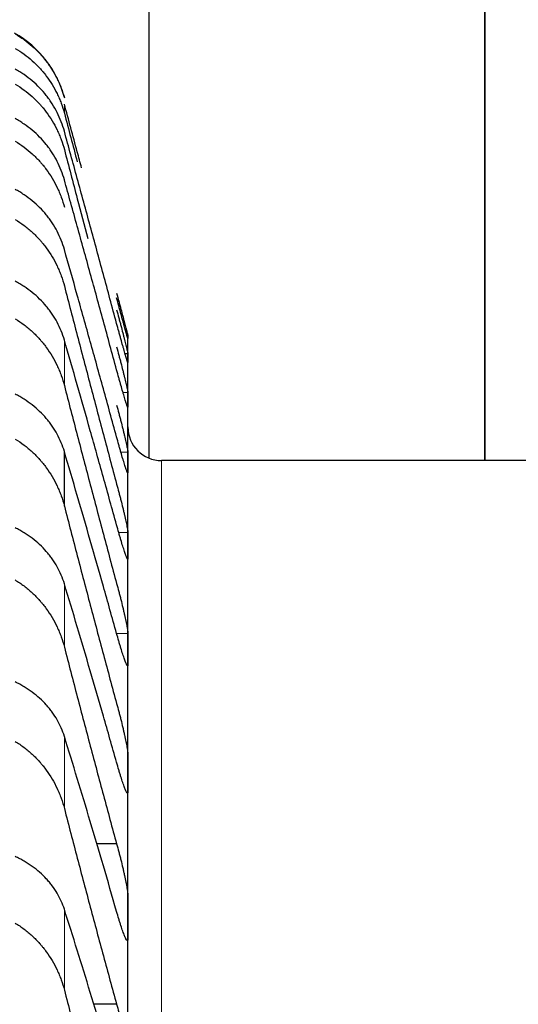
# Model space of a CAD drawing. Header units: inches. Extents: x 0 to 20790, y -12 to 14700.
# Tile 89 of 256: x 7807 to 7831, y 5788 to 5835. Entities that reach past the tile are written whole.
import ezdxf

# ---------------------------------------------------------------- set-up
doc = ezdxf.new("R2010")
doc.units = ezdxf.units.IN
doc.layers.add('1', color=7, linetype='Continuous', true_color=0xffffff)

msp = doc.modelspace()

# ---------------------------------------------------------------- linework, layer by layer
at = {"layer": '1', "color": 2, "linetype": 'Continuous', "lineweight": 25}
for p, q in [((7812.956, 5894.141), (7812.956, 5814.262)), ((7828.956, 5814.145), (7828.956, 5894.141)), ((7828.956, 5894.141), (7828.956, 5814.145)), ((7811.956, 5820.019), (7811.956, 5820.143)), ((7811.956, 5819.024), (7811.956, 5820.019)), ((7811.953, 5819.23), (7811.819, 5819.23)), ((7811.956, 5817.037), (7811.956, 5819.024)), ((7811.956, 5814.061), (7811.956, 5817.037)), ((7808.929, 5811.976), (7808.929, 5814.57)), ((7811.956, 5810.1), (7811.956, 5814.061)), ((7838.507, 5814.143), (7813.556, 5814.143)), ((7811.956, 5805.16), (7811.956, 5810.1)), ((7811.956, 5799.25), (7811.956, 5805.16)), ((7811.956, 5792.379), (7811.956, 5799.25)), ((7811.418, 5795.88), (7810.458, 5795.88)), ((7811.956, 5784.558), (7811.956, 5792.379)), ((7811.418, 5788.241), (7810.311, 5788.241))]:
    msp.add_line(p, q, dxfattribs=at)
at = {"layer": '1', "color": 110, "linetype": 'Continuous', "lineweight": 13}
for p, q in [((7808.929, 5830.689), (7808.929, 5831.125)), ((7808.929, 5817.713), (7808.929, 5819.882)), ((7811.953, 5817.381), (7811.721, 5817.381)), ((7811.953, 5814.541), (7811.621, 5814.541)), ((7813.556, 4806.802), (7813.556, 5814.143)), ((7811.953, 5810.715), (7811.519, 5810.715)), ((7811.953, 5809.484), (7811.929, 5809.484)), ((7808.929, 5805.257), (7808.929, 5808.274)), ((7811.953, 5805.91), (7811.42, 5805.91)), ((7811.953, 5804.41), (7811.913, 5804.41)), ((7808.929, 5797.567), (7808.929, 5801.001)), ((7808.929, 5788.919), (7808.929, 5792.765))]:
    msp.add_line(p, q, dxfattribs=at)
at = {"layer": '1', "color": 2, "linetype": 'Continuous', "lineweight": 25}
for centre, radius, start, end in [((7804.1, 5830.143), 5, 15, 60.5566), ((7813.556, 5815.743), 1.6, 180, 270)]:
    msp.add_arc(centre, radius, start, end, dxfattribs=at)
for points, knots in [([(7806.587, 5834.464), (7806.733, 5834.381), (7806.873, 5834.29), (7807.142, 5834.098), (7807.4, 5833.893), (7807.636, 5833.664), (7807.777, 5833.513), (7807.804, 5833.483), (7807.859, 5833.421), (7807.886, 5833.39), (7807.967, 5833.295), (7808.018, 5833.231), (7808.168, 5833.035), (7808.261, 5832.901), (7808.432, 5832.624), (7808.511, 5832.481), (7808.619, 5832.262), (7808.654, 5832.188), (7808.703, 5832.075), (7808.718, 5832.037), (7808.749, 5831.961), (7808.764, 5831.922), (7808.837, 5831.729), (7808.887, 5831.573), (7808.929, 5831.413)], [0, 0, 0, 0, 0.125, 0.125, 0.25, 0.375, 0.375, 0.40625, 0.40625, 0.4375, 0.4375, 0.5, 0.5, 0.625, 0.625, 0.75, 0.75, 0.8125, 0.8125, 0.84375, 0.84375, 0.875, 0.875, 1, 1, 1, 1]), ([(7806.587, 5833.776), (7806.733, 5833.691), (7806.873, 5833.599), (7807.142, 5833.404), (7807.4, 5833.197), (7807.636, 5832.965), (7807.777, 5832.812), (7807.804, 5832.782), (7807.859, 5832.719), (7807.886, 5832.687), (7807.967, 5832.591), (7808.018, 5832.526), (7808.168, 5832.328), (7808.261, 5832.192), (7808.432, 5831.912), (7808.511, 5831.768), (7808.619, 5831.546), (7808.654, 5831.471), (7808.703, 5831.357), (7808.718, 5831.319), (7808.749, 5831.242), (7808.764, 5831.203), (7808.837, 5831.008), (7808.887, 5830.85), (7808.929, 5830.689)], [0, 0, 0, 0, 0.125, 0.125, 0.25, 0.375, 0.375, 0.40625, 0.40625, 0.4375, 0.4375, 0.5, 0.5, 0.625, 0.625, 0.75, 0.75, 0.8125, 0.8125, 0.84375, 0.84375, 0.875, 0.875, 1, 1, 1, 1]), ([(7808.929, 5829.825), (7808.887, 5829.981), (7808.837, 5830.133), (7808.722, 5830.43), (7808.593, 5830.721), (7808.436, 5830.998), (7808.306, 5831.202), (7808.261, 5831.268), (7808.191, 5831.368), (7808.167, 5831.4), (7808.119, 5831.465), (7808.094, 5831.497), (7807.969, 5831.656), (7807.758, 5831.899), (7807.523, 5832.121), (7807.276, 5832.332), (7807.146, 5832.432), (7806.976, 5832.55), (7806.942, 5832.573), (7806.873, 5832.619), (7806.768, 5832.686), (7806.66, 5832.75), (7806.587, 5832.79)], [0, 0, 0, 0, 0.125, 0.125, 0.25, 0.375, 0.375, 0.4375, 0.4375, 0.46875, 0.46875, 0.5, 0.5, 0.625, 0.75, 0.75, 0.875, 0.875, 0.90625, 0.90625, 0.9375, 1, 1, 1, 1]), ([(7806.587, 5832.071), (7806.733, 5831.985), (7806.873, 5831.892), (7807.142, 5831.695), (7807.4, 5831.485), (7807.636, 5831.251), (7807.777, 5831.097), (7807.804, 5831.066), (7807.859, 5831.002), (7807.886, 5830.97), (7807.967, 5830.873), (7808.018, 5830.808), (7808.168, 5830.608), (7808.261, 5830.47), (7808.432, 5830.187), (7808.511, 5830.042), (7808.619, 5829.818), (7808.654, 5829.742), (7808.703, 5829.627), (7808.718, 5829.589), (7808.749, 5829.511), (7808.764, 5829.472), (7808.837, 5829.275), (7808.887, 5829.115), (7808.929, 5828.953)], [0, 0, 0, 0, 0.125, 0.125, 0.25, 0.375, 0.375, 0.40625, 0.40625, 0.4375, 0.4375, 0.5, 0.5, 0.625, 0.625, 0.75, 0.75, 0.8125, 0.8125, 0.84375, 0.84375, 0.875, 0.875, 1, 1, 1, 1]), ([(7809.749, 5828.092), (7809.681, 5828.346), (7809.406, 5829.362), (7809.133, 5830.372), (7808.929, 5831.125)], [0, 0, 0, 0, 0.249355, 1, 1, 1, 1]), ([(7808.929, 5827.515), (7808.887, 5827.668), (7808.837, 5827.818), (7808.722, 5828.11), (7808.593, 5828.396), (7808.436, 5828.669), (7808.306, 5828.869), (7808.261, 5828.935), (7808.191, 5829.033), (7808.167, 5829.065), (7808.119, 5829.129), (7808.094, 5829.16), (7807.969, 5829.316), (7807.758, 5829.555), (7807.523, 5829.773), (7807.276, 5829.98), (7807.146, 5830.078), (7806.976, 5830.194), (7806.942, 5830.217), (7806.873, 5830.262), (7806.768, 5830.328), (7806.66, 5830.39), (7806.587, 5830.43)], [0, 0, 0, 0, 0.125, 0.125, 0.25, 0.375, 0.375, 0.4375, 0.4375, 0.46875, 0.46875, 0.5, 0.5, 0.625, 0.75, 0.75, 0.875, 0.875, 0.90625, 0.90625, 0.9375, 1, 1, 1, 1]), ([(7806.587, 5829.352), (7806.733, 5829.265), (7806.873, 5829.172), (7807.142, 5828.973), (7807.4, 5828.761), (7807.636, 5828.525), (7807.777, 5828.369), (7807.804, 5828.338), (7807.859, 5828.274), (7807.886, 5828.242), (7807.967, 5828.144), (7808.018, 5828.078), (7808.168, 5827.876), (7808.261, 5827.737), (7808.432, 5827.452), (7808.511, 5827.306), (7808.619, 5827.08), (7808.654, 5827.003), (7808.703, 5826.887), (7808.718, 5826.849), (7808.749, 5826.77), (7808.764, 5826.731), (7808.837, 5826.533), (7808.887, 5826.372), (7808.929, 5826.209)], [0, 0, 0, 0, 0.125, 0.125, 0.25, 0.375, 0.375, 0.40625, 0.40625, 0.4375, 0.4375, 0.5, 0.5, 0.625, 0.625, 0.75, 0.75, 0.8125, 0.8125, 0.84375, 0.84375, 0.875, 0.875, 1, 1, 1, 1]), ([(7808.929, 5828.953), (7809.133, 5828.176), (7809.504, 5826.767), (7809.877, 5825.354), (7810.044, 5824.721)], [0, 0, 0, 0, 0.552906, 1, 1, 1, 1]), ([(7808.929, 5824.199), (7808.887, 5824.349), (7808.837, 5824.496), (7808.722, 5824.784), (7808.593, 5825.065), (7808.436, 5825.333), (7808.306, 5825.529), (7808.261, 5825.593), (7808.191, 5825.689), (7808.167, 5825.721), (7808.119, 5825.783), (7808.094, 5825.814), (7807.969, 5825.967), (7807.758, 5826.201), (7807.523, 5826.415), (7807.276, 5826.618), (7807.146, 5826.714), (7806.976, 5826.828), (7806.942, 5826.85), (7806.873, 5826.894), (7806.768, 5826.959), (7806.66, 5827.02), (7806.587, 5827.059)], [0, 0, 0, 0, 0.125, 0.125, 0.25, 0.375, 0.375, 0.4375, 0.4375, 0.46875, 0.46875, 0.5, 0.5, 0.625, 0.75, 0.75, 0.875, 0.875, 0.90625, 0.90625, 0.9375, 1, 1, 1, 1]), ([(7806.587, 5825.624), (7806.733, 5825.537), (7806.873, 5825.442), (7807.142, 5825.242), (7807.4, 5825.028), (7807.636, 5824.79), (7807.777, 5824.634), (7807.804, 5824.602), (7807.859, 5824.538), (7807.886, 5824.505), (7807.967, 5824.407), (7808.018, 5824.34), (7808.168, 5824.137), (7808.261, 5823.998), (7808.432, 5823.711), (7808.511, 5823.563), (7808.619, 5823.336), (7808.654, 5823.259), (7808.703, 5823.143), (7808.718, 5823.103), (7808.749, 5823.025), (7808.764, 5822.985), (7808.837, 5822.786), (7808.887, 5822.624), (7808.929, 5822.46)], [0, 0, 0, 0, 0.125, 0.125, 0.25, 0.375, 0.375, 0.40625, 0.40625, 0.4375, 0.4375, 0.5, 0.5, 0.625, 0.625, 0.75, 0.75, 0.8125, 0.8125, 0.84375, 0.84375, 0.875, 0.875, 1, 1, 1, 1]), ([(7808.929, 5819.882), (7808.887, 5820.029), (7808.837, 5820.173), (7808.722, 5820.455), (7808.593, 5820.73), (7808.436, 5820.993), (7808.306, 5821.185), (7808.261, 5821.248), (7808.191, 5821.342), (7808.167, 5821.373), (7808.119, 5821.434), (7808.094, 5821.464), (7807.969, 5821.614), (7807.758, 5821.843), (7807.523, 5822.052), (7807.276, 5822.251), (7807.146, 5822.345), (7806.976, 5822.456), (7806.942, 5822.478), (7806.873, 5822.521), (7806.768, 5822.584), (7806.66, 5822.644), (7806.587, 5822.682)], [0, 0, 0, 0, 0.125, 0.125, 0.25, 0.375, 0.375, 0.4375, 0.4375, 0.46875, 0.46875, 0.5, 0.5, 0.625, 0.75, 0.75, 0.875, 0.875, 0.90625, 0.90625, 0.9375, 1, 1, 1, 1]), ([(7811.418, 5822.11), (7811.453, 5821.98), (7811.487, 5821.853), (7811.537, 5821.665), (7811.554, 5821.603), (7811.578, 5821.51), (7811.587, 5821.48), (7811.603, 5821.418), (7811.611, 5821.388), (7811.651, 5821.238), (7811.682, 5821.123), (7811.725, 5820.96), (7811.739, 5820.907), (7811.759, 5820.83), (7811.766, 5820.805), (7811.779, 5820.756), (7811.786, 5820.732), (7811.817, 5820.614), (7811.839, 5820.529), (7811.864, 5820.435), (7811.869, 5820.416), (7811.878, 5820.381), (7811.883, 5820.364), (7811.895, 5820.315), (7811.903, 5820.285), (7811.924, 5820.206), (7811.935, 5820.164), (7811.944, 5820.128), (7811.945, 5820.121), (7811.948, 5820.11), (7811.949, 5820.105), (7811.952, 5820.093), (7811.953, 5820.089), (7811.953, 5820.087)], [0, 0, 0, 0, 0.125, 0.125, 0.1875, 0.1875, 0.21875, 0.21875, 0.25, 0.25, 0.375, 0.375, 0.4375, 0.4375, 0.46875, 0.46875, 0.5, 0.5, 0.625, 0.625, 0.65625, 0.65625, 0.6875, 0.6875, 0.75, 0.75, 0.875, 0.875, 0.90625, 0.90625, 0.9375, 0.9375, 1, 1, 1, 1]), ([(7811.953, 5819.95), (7811.953, 5819.948), (7811.951, 5819.953), (7811.943, 5819.978), (7811.934, 5820.008), (7811.926, 5820.035), (7811.923, 5820.045), (7811.917, 5820.066), (7811.914, 5820.078), (7811.896, 5820.138), (7811.88, 5820.198), (7811.855, 5820.287), (7811.85, 5820.305), (7811.842, 5820.334), (7811.839, 5820.344), (7811.833, 5820.364), (7811.819, 5820.414), (7811.793, 5820.51), (7811.767, 5820.605), (7811.74, 5820.703), (7811.726, 5820.755), (7811.682, 5820.915), (7811.651, 5821.028), (7811.604, 5821.203), (7811.588, 5821.263), (7811.563, 5821.355), (7811.554, 5821.386), (7811.538, 5821.448), (7811.529, 5821.479), (7811.487, 5821.636), (7811.453, 5821.763), (7811.418, 5821.892)], [0, 0, 0, 0, 0.0625, 0.125, 0.1875, 0.1875, 0.21875, 0.21875, 0.25, 0.25, 0.375, 0.375, 0.40625, 0.40625, 0.421875, 0.421875, 0.4375, 0.5, 0.5625, 0.5625, 0.625, 0.625, 0.75, 0.75, 0.8125, 0.8125, 0.84375, 0.84375, 0.875, 0.875, 1, 1, 1, 1]), ([(7811.418, 5821.329), (7811.453, 5821.201), (7811.487, 5821.073), (7811.537, 5820.884), (7811.554, 5820.821), (7811.578, 5820.727), (7811.587, 5820.696), (7811.603, 5820.634), (7811.611, 5820.603), (7811.651, 5820.451), (7811.682, 5820.334), (7811.725, 5820.167), (7811.739, 5820.113), (7811.759, 5820.034), (7811.766, 5820.007), (7811.779, 5819.956), (7811.786, 5819.931), (7811.817, 5819.809), (7811.839, 5819.721), (7811.864, 5819.621), (7811.869, 5819.602), (7811.878, 5819.564), (7811.883, 5819.546), (7811.895, 5819.494), (7811.903, 5819.462), (7811.924, 5819.375), (7811.935, 5819.328), (7811.944, 5819.286), (7811.945, 5819.278), (7811.948, 5819.264), (7811.949, 5819.258), (7811.952, 5819.242), (7811.953, 5819.235), (7811.953, 5819.23)], [0, 0, 0, 0, 0.125, 0.125, 0.1875, 0.1875, 0.21875, 0.21875, 0.25, 0.25, 0.375, 0.375, 0.4375, 0.4375, 0.46875, 0.46875, 0.5, 0.5, 0.625, 0.625, 0.65625, 0.65625, 0.6875, 0.6875, 0.75, 0.75, 0.875, 0.875, 0.90625, 0.90625, 0.9375, 0.9375, 1, 1, 1, 1]), ([(7806.587, 5820.893), (7806.733, 5820.805), (7806.873, 5820.71), (7807.142, 5820.508), (7807.4, 5820.294), (7807.636, 5820.054), (7807.777, 5819.897), (7807.804, 5819.865), (7807.859, 5819.8), (7807.886, 5819.768), (7807.967, 5819.669), (7808.018, 5819.602), (7808.168, 5819.397), (7808.261, 5819.257), (7808.432, 5818.969), (7808.511, 5818.821), (7808.619, 5818.593), (7808.654, 5818.515), (7808.703, 5818.398), (7808.718, 5818.359), (7808.749, 5818.28), (7808.764, 5818.24), (7808.837, 5818.04), (7808.887, 5817.878), (7808.929, 5817.713)], [0, 0, 0, 0, 0.125, 0.125, 0.25, 0.375, 0.375, 0.40625, 0.40625, 0.4375, 0.4375, 0.5, 0.5, 0.625, 0.625, 0.75, 0.75, 0.8125, 0.8125, 0.84375, 0.84375, 0.875, 0.875, 1, 1, 1, 1]), ([(7811.953, 5818.818), (7811.953, 5818.814), (7811.951, 5818.813), (7811.943, 5818.83), (7811.934, 5818.855), (7811.926, 5818.878), (7811.923, 5818.887), (7811.917, 5818.906), (7811.914, 5818.916), (7811.896, 5818.97), (7811.88, 5819.025), (7811.855, 5819.109), (7811.85, 5819.126), (7811.842, 5819.153), (7811.839, 5819.162), (7811.833, 5819.181), (7811.819, 5819.229), (7811.793, 5819.321), (7811.767, 5819.412), (7811.74, 5819.507), (7811.726, 5819.557), (7811.682, 5819.713), (7811.651, 5819.822), (7811.604, 5819.995), (7811.588, 5820.054), (7811.563, 5820.144), (7811.554, 5820.174), (7811.538, 5820.236), (7811.529, 5820.267), (7811.487, 5820.422), (7811.453, 5820.548), (7811.418, 5820.677)], [0, 0, 0, 0, 0.0625, 0.125, 0.1875, 0.1875, 0.21875, 0.21875, 0.25, 0.25, 0.375, 0.375, 0.40625, 0.40625, 0.421875, 0.421875, 0.4375, 0.5, 0.5625, 0.5625, 0.625, 0.625, 0.75, 0.75, 0.8125, 0.8125, 0.84375, 0.84375, 0.875, 0.875, 1, 1, 1, 1]), ([(7811.418, 5819.553), (7811.453, 5819.424), (7811.487, 5819.297), (7811.537, 5819.107), (7811.554, 5819.043), (7811.578, 5818.949), (7811.587, 5818.918), (7811.603, 5818.855), (7811.611, 5818.824), (7811.651, 5818.669), (7811.682, 5818.551), (7811.725, 5818.38), (7811.739, 5818.324), (7811.759, 5818.243), (7811.766, 5818.216), (7811.779, 5818.163), (7811.786, 5818.137), (7811.817, 5818.011), (7811.839, 5817.918), (7811.864, 5817.814), (7811.869, 5817.793), (7811.878, 5817.754), (7811.883, 5817.734), (7811.895, 5817.679), (7811.903, 5817.644), (7811.924, 5817.551), (7811.935, 5817.499), (7811.944, 5817.45), (7811.945, 5817.441), (7811.948, 5817.425), (7811.949, 5817.417), (7811.952, 5817.397), (7811.953, 5817.387), (7811.953, 5817.381)], [0, 0, 0, 0, 0.125, 0.125, 0.1875, 0.1875, 0.21875, 0.21875, 0.25, 0.25, 0.375, 0.375, 0.4375, 0.4375, 0.46875, 0.46875, 0.5, 0.5, 0.625, 0.625, 0.65625, 0.65625, 0.6875, 0.6875, 0.75, 0.75, 0.875, 0.875, 0.90625, 0.90625, 0.9375, 0.9375, 1, 1, 1, 1]), ([(7811.953, 5816.694), (7811.953, 5816.687), (7811.951, 5816.681), (7811.943, 5816.69), (7811.934, 5816.71), (7811.926, 5816.729), (7811.923, 5816.737), (7811.917, 5816.753), (7811.914, 5816.762), (7811.896, 5816.81), (7811.88, 5816.86), (7811.855, 5816.938), (7811.85, 5816.954), (7811.842, 5816.98), (7811.839, 5816.988), (7811.833, 5817.006), (7811.819, 5817.051), (7811.793, 5817.138), (7811.767, 5817.225), (7811.74, 5817.317), (7811.726, 5817.365), (7811.682, 5817.516), (7811.651, 5817.623), (7811.604, 5817.792), (7811.588, 5817.85), (7811.563, 5817.939), (7811.554, 5817.969), (7811.538, 5818.029), (7811.529, 5818.06), (7811.487, 5818.213), (7811.453, 5818.339), (7811.418, 5818.467)], [0, 0, 0, 0, 0.0625, 0.125, 0.1875, 0.1875, 0.21875, 0.21875, 0.25, 0.25, 0.375, 0.375, 0.40625, 0.40625, 0.421875, 0.421875, 0.4375, 0.5, 0.5625, 0.5625, 0.625, 0.625, 0.75, 0.75, 0.8125, 0.8125, 0.84375, 0.84375, 0.875, 0.875, 1, 1, 1, 1]), ([(7808.929, 5814.57), (7808.887, 5814.715), (7808.837, 5814.856), (7808.722, 5815.131), (7808.593, 5815.401), (7808.436, 5815.657), (7808.306, 5815.845), (7808.261, 5815.907), (7808.191, 5815.998), (7808.167, 5816.029), (7808.119, 5816.089), (7808.094, 5816.118), (7807.969, 5816.264), (7807.758, 5816.488), (7807.523, 5816.692), (7807.276, 5816.886), (7807.146, 5816.978), (7806.976, 5817.086), (7806.942, 5817.108), (7806.873, 5817.149), (7806.768, 5817.211), (7806.66, 5817.269), (7806.587, 5817.307)], [0, 0, 0, 0, 0.125, 0.125, 0.25, 0.375, 0.375, 0.4375, 0.4375, 0.46875, 0.46875, 0.5, 0.5, 0.625, 0.75, 0.75, 0.875, 0.875, 0.90625, 0.90625, 0.9375, 1, 1, 1, 1]), ([(7811.418, 5816.783), (7811.453, 5816.655), (7811.487, 5816.527), (7811.537, 5816.337), (7811.554, 5816.273), (7811.578, 5816.178), (7811.587, 5816.146), (7811.603, 5816.083), (7811.611, 5816.051), (7811.651, 5815.895), (7811.682, 5815.775), (7811.725, 5815.601), (7811.739, 5815.544), (7811.759, 5815.46), (7811.766, 5815.432), (7811.779, 5815.378), (7811.786, 5815.352), (7811.817, 5815.221), (7811.839, 5815.125), (7811.864, 5815.016), (7811.869, 5814.994), (7811.878, 5814.953), (7811.883, 5814.932), (7811.895, 5814.873), (7811.903, 5814.837), (7811.924, 5814.736), (7811.935, 5814.68), (7811.944, 5814.625), (7811.945, 5814.614), (7811.948, 5814.595), (7811.949, 5814.586), (7811.952, 5814.563), (7811.953, 5814.55), (7811.953, 5814.541)], [0, 0, 0, 0, 0.125, 0.125, 0.1875, 0.1875, 0.21875, 0.21875, 0.25, 0.25, 0.375, 0.375, 0.4375, 0.4375, 0.46875, 0.46875, 0.5, 0.5, 0.625, 0.625, 0.65625, 0.65625, 0.6875, 0.6875, 0.75, 0.75, 0.875, 0.875, 0.90625, 0.90625, 0.9375, 0.9375, 1, 1, 1, 1]), ([(7806.587, 5815.166), (7806.733, 5815.078), (7806.873, 5814.983), (7807.142, 5814.78), (7807.4, 5814.564), (7807.636, 5814.324), (7807.777, 5814.166), (7807.804, 5814.134), (7807.859, 5814.069), (7807.886, 5814.036), (7807.967, 5813.937), (7808.018, 5813.869), (7808.168, 5813.665), (7808.261, 5813.524), (7808.432, 5813.235), (7808.511, 5813.086), (7808.619, 5812.857), (7808.654, 5812.78), (7808.703, 5812.662), (7808.718, 5812.623), (7808.749, 5812.544), (7808.764, 5812.504), (7808.837, 5812.303), (7808.887, 5812.141), (7808.929, 5811.976)], [0, 0, 0, 0, 0.125, 0.125, 0.25, 0.375, 0.375, 0.40625, 0.40625, 0.4375, 0.4375, 0.5, 0.5, 0.625, 0.625, 0.75, 0.75, 0.8125, 0.8125, 0.84375, 0.84375, 0.875, 0.875, 1, 1, 1, 1]), ([(7811.953, 5813.581), (7811.953, 5813.572), (7811.951, 5813.56), (7811.943, 5813.562), (7811.934, 5813.576), (7811.926, 5813.591), (7811.923, 5813.597), (7811.917, 5813.611), (7811.914, 5813.619), (7811.896, 5813.66), (7811.88, 5813.706), (7811.855, 5813.778), (7811.85, 5813.793), (7811.842, 5813.816), (7811.839, 5813.825), (7811.833, 5813.841), (7811.819, 5813.883), (7811.793, 5813.966), (7811.767, 5814.049), (7811.74, 5814.137), (7811.726, 5814.183), (7811.682, 5814.329), (7811.651, 5814.433), (7811.604, 5814.598), (7811.588, 5814.655), (7811.563, 5814.742), (7811.554, 5814.772), (7811.538, 5814.832), (7811.529, 5814.862), (7811.487, 5815.013), (7811.453, 5815.137), (7811.418, 5815.265)], [0, 0, 0, 0, 0.0625, 0.125, 0.1875, 0.1875, 0.21875, 0.21875, 0.25, 0.25, 0.375, 0.375, 0.40625, 0.40625, 0.421875, 0.421875, 0.4375, 0.5, 0.5625, 0.5625, 0.625, 0.625, 0.75, 0.75, 0.8125, 0.8125, 0.84375, 0.84375, 0.875, 0.875, 1, 1, 1, 1]), ([(7811.418, 5813.024), (7811.453, 5812.897), (7811.487, 5812.769), (7811.537, 5812.578), (7811.554, 5812.515), (7811.578, 5812.419), (7811.587, 5812.387), (7811.603, 5812.323), (7811.611, 5812.291), (7811.651, 5812.134), (7811.682, 5812.012), (7811.725, 5811.834), (7811.739, 5811.776), (7811.759, 5811.691), (7811.766, 5811.662), (7811.779, 5811.607), (7811.786, 5811.579), (7811.817, 5811.445), (7811.839, 5811.346), (7811.864, 5811.231), (7811.869, 5811.209), (7811.878, 5811.165), (7811.883, 5811.144), (7811.895, 5811.082), (7811.903, 5811.043), (7811.924, 5810.936), (7811.935, 5810.875), (7811.944, 5810.813), (7811.945, 5810.802), (7811.948, 5810.78), (7811.949, 5810.77), (7811.952, 5810.742), (7811.953, 5810.727), (7811.953, 5810.715)], [0, 0, 0, 0, 0.125, 0.125, 0.1875, 0.1875, 0.21875, 0.21875, 0.25, 0.25, 0.375, 0.375, 0.4375, 0.4375, 0.46875, 0.46875, 0.5, 0.5, 0.625, 0.625, 0.65625, 0.65625, 0.6875, 0.6875, 0.75, 0.75, 0.875, 0.875, 0.90625, 0.90625, 0.9375, 0.9375, 1, 1, 1, 1]), ([(7808.929, 5808.274), (7808.887, 5808.415), (7808.837, 5808.552), (7808.722, 5808.821), (7808.593, 5809.084), (7808.436, 5809.335), (7808.306, 5809.518), (7808.261, 5809.578), (7808.191, 5809.667), (7808.167, 5809.697), (7808.119, 5809.755), (7808.094, 5809.784), (7807.969, 5809.926), (7807.758, 5810.145), (7807.523, 5810.343), (7807.276, 5810.532), (7807.146, 5810.621), (7806.976, 5810.727), (7806.942, 5810.748), (7806.873, 5810.788), (7806.768, 5810.849), (7806.66, 5810.905), (7806.587, 5810.941)], [0, 0, 0, 0, 0.125, 0.125, 0.25, 0.375, 0.375, 0.4375, 0.4375, 0.46875, 0.46875, 0.5, 0.5, 0.625, 0.75, 0.75, 0.875, 0.875, 0.90625, 0.90625, 0.9375, 1, 1, 1, 1]), ([(7811.953, 5809.484), (7811.953, 5809.472), (7811.951, 5809.455), (7811.943, 5809.449), (7811.934, 5809.458), (7811.926, 5809.469), (7811.923, 5809.474), (7811.917, 5809.485), (7811.914, 5809.491), (7811.896, 5809.527), (7811.88, 5809.567), (7811.855, 5809.633), (7811.85, 5809.647), (7811.842, 5809.669), (7811.839, 5809.677), (7811.833, 5809.692), (7811.819, 5809.731), (7811.793, 5809.809), (7811.767, 5809.888), (7811.74, 5809.972), (7811.726, 5810.017), (7811.682, 5810.157), (7811.651, 5810.258), (7811.604, 5810.419), (7811.588, 5810.475), (7811.563, 5810.56), (7811.554, 5810.589), (7811.538, 5810.648), (7811.529, 5810.678), (7811.487, 5810.827), (7811.453, 5810.95), (7811.418, 5811.076)], [0, 0, 0, 0, 0.0625, 0.125, 0.1875, 0.1875, 0.21875, 0.21875, 0.25, 0.25, 0.375, 0.375, 0.40625, 0.40625, 0.421875, 0.421875, 0.4375, 0.5, 0.5625, 0.5625, 0.625, 0.625, 0.75, 0.75, 0.8125, 0.8125, 0.84375, 0.84375, 0.875, 0.875, 1, 1, 1, 1]), ([(7806.587, 5808.453), (7806.733, 5808.364), (7806.873, 5808.269), (7807.142, 5808.065), (7807.4, 5807.849), (7807.636, 5807.608), (7807.777, 5807.45), (7807.804, 5807.418), (7807.859, 5807.353), (7807.886, 5807.32), (7807.967, 5807.22), (7808.018, 5807.153), (7808.168, 5806.948), (7808.261, 5806.807), (7808.432, 5806.517), (7808.511, 5806.368), (7808.619, 5806.139), (7808.654, 5806.062), (7808.703, 5805.944), (7808.718, 5805.905), (7808.749, 5805.825), (7808.764, 5805.785), (7808.837, 5805.585), (7808.887, 5805.422), (7808.929, 5805.257)], [0, 0, 0, 0, 0.125, 0.125, 0.25, 0.375, 0.375, 0.40625, 0.40625, 0.4375, 0.4375, 0.5, 0.5, 0.625, 0.625, 0.75, 0.75, 0.8125, 0.8125, 0.84375, 0.84375, 0.875, 0.875, 1, 1, 1, 1]), ([(7811.418, 5808.282), (7811.453, 5808.156), (7811.487, 5808.029), (7811.537, 5807.838), (7811.554, 5807.774), (7811.578, 5807.678), (7811.587, 5807.646), (7811.603, 5807.582), (7811.611, 5807.55), (7811.651, 5807.391), (7811.682, 5807.267), (7811.725, 5807.087), (7811.739, 5807.028), (7811.759, 5806.94), (7811.766, 5806.911), (7811.779, 5806.854), (7811.786, 5806.826), (7811.817, 5806.689), (7811.839, 5806.586), (7811.864, 5806.467), (7811.869, 5806.444), (7811.878, 5806.398), (7811.883, 5806.375), (7811.895, 5806.31), (7811.903, 5806.27), (7811.924, 5806.156), (7811.935, 5806.09), (7811.944, 5806.023), (7811.945, 5806.01), (7811.948, 5805.986), (7811.949, 5805.974), (7811.952, 5805.943), (7811.953, 5805.925), (7811.953, 5805.91)], [0, 0, 0, 0, 0.125, 0.125, 0.1875, 0.1875, 0.21875, 0.21875, 0.25, 0.25, 0.375, 0.375, 0.4375, 0.4375, 0.46875, 0.46875, 0.5, 0.5, 0.625, 0.625, 0.65625, 0.65625, 0.6875, 0.6875, 0.75, 0.75, 0.875, 0.875, 0.90625, 0.90625, 0.9375, 0.9375, 1, 1, 1, 1]), ([(7811.953, 5804.41), (7811.953, 5804.395), (7811.951, 5804.373), (7811.943, 5804.359), (7811.934, 5804.362), (7811.926, 5804.37), (7811.923, 5804.373), (7811.917, 5804.382), (7811.914, 5804.387), (7811.896, 5804.416), (7811.88, 5804.451), (7811.855, 5804.511), (7811.85, 5804.524), (7811.842, 5804.544), (7811.839, 5804.551), (7811.833, 5804.565), (7811.819, 5804.601), (7811.793, 5804.674), (7811.767, 5804.749), (7811.74, 5804.829), (7811.726, 5804.872), (7811.682, 5805.007), (7811.651, 5805.104), (7811.604, 5805.261), (7811.588, 5805.315), (7811.563, 5805.399), (7811.554, 5805.427), (7811.538, 5805.485), (7811.529, 5805.514), (7811.487, 5805.661), (7811.453, 5805.782), (7811.418, 5805.908)], [0, 0, 0, 0, 0.0625, 0.125, 0.1875, 0.1875, 0.21875, 0.21875, 0.25, 0.25, 0.375, 0.375, 0.40625, 0.40625, 0.421875, 0.421875, 0.4375, 0.5, 0.5625, 0.5625, 0.625, 0.625, 0.75, 0.75, 0.8125, 0.8125, 0.84375, 0.84375, 0.875, 0.875, 1, 1, 1, 1]), ([(7808.929, 5801.001), (7808.887, 5801.139), (7808.837, 5801.273), (7808.722, 5801.535), (7808.593, 5801.791), (7808.436, 5802.035), (7808.306, 5802.213), (7808.261, 5802.271), (7808.191, 5802.358), (7808.167, 5802.387), (7808.119, 5802.444), (7808.094, 5802.472), (7807.969, 5802.61), (7807.758, 5802.822), (7807.523, 5803.015), (7807.276, 5803.199), (7807.146, 5803.286), (7806.976, 5803.388), (7806.942, 5803.408), (7806.873, 5803.448), (7806.768, 5803.506), (7806.66, 5803.561), (7806.587, 5803.596)], [0, 0, 0, 0, 0.125, 0.125, 0.25, 0.375, 0.375, 0.4375, 0.4375, 0.46875, 0.46875, 0.5, 0.5, 0.625, 0.75, 0.75, 0.875, 0.875, 0.90625, 0.90625, 0.9375, 1, 1, 1, 1]), ([(7811.418, 5802.564), (7811.453, 5802.439), (7811.487, 5802.313), (7811.537, 5802.122), (7811.554, 5802.058), (7811.578, 5801.962), (7811.587, 5801.93), (7811.603, 5801.866), (7811.611, 5801.833), (7811.651, 5801.673), (7811.682, 5801.549), (7811.725, 5801.366), (7811.739, 5801.305), (7811.759, 5801.216), (7811.766, 5801.187), (7811.779, 5801.129), (7811.786, 5801.1), (7811.817, 5800.959), (7811.839, 5800.853), (7811.864, 5800.73), (7811.869, 5800.706), (7811.878, 5800.658), (7811.883, 5800.635), (7811.895, 5800.567), (7811.903, 5800.524), (7811.924, 5800.404), (7811.935, 5800.334), (7811.944, 5800.26), (7811.945, 5800.246), (7811.948, 5800.219), (7811.949, 5800.207), (7811.952, 5800.172), (7811.953, 5800.151), (7811.953, 5800.134)], [0, 0, 0, 0, 0.125, 0.125, 0.1875, 0.1875, 0.21875, 0.21875, 0.25, 0.25, 0.375, 0.375, 0.4375, 0.4375, 0.46875, 0.46875, 0.5, 0.5, 0.625, 0.625, 0.65625, 0.65625, 0.6875, 0.6875, 0.75, 0.75, 0.875, 0.875, 0.90625, 0.90625, 0.9375, 0.9375, 1, 1, 1, 1]), ([(7806.587, 5800.764), (7806.733, 5800.675), (7806.873, 5800.579), (7807.142, 5800.376), (7807.4, 5800.159), (7807.636, 5799.918), (7807.777, 5799.76), (7807.804, 5799.728), (7807.859, 5799.663), (7807.886, 5799.63), (7807.967, 5799.53), (7808.018, 5799.463), (7808.168, 5799.257), (7808.261, 5799.116), (7808.432, 5798.827), (7808.511, 5798.678), (7808.619, 5798.449), (7808.654, 5798.371), (7808.703, 5798.254), (7808.718, 5798.215), (7808.749, 5798.135), (7808.764, 5798.095), (7808.837, 5797.895), (7808.887, 5797.732), (7808.929, 5797.567)], [0, 0, 0, 0, 0.125, 0.125, 0.25, 0.375, 0.375, 0.40625, 0.40625, 0.4375, 0.4375, 0.5, 0.5, 0.625, 0.625, 0.75, 0.75, 0.8125, 0.8125, 0.84375, 0.84375, 0.875, 0.875, 1, 1, 1, 1]), ([(7811.953, 5798.366), (7811.953, 5798.349), (7811.951, 5798.321), (7811.943, 5798.299), (7811.934, 5798.298), (7811.926, 5798.301), (7811.923, 5798.303), (7811.917, 5798.309), (7811.914, 5798.313), (7811.896, 5798.335), (7811.88, 5798.366), (7811.855, 5798.419), (7811.85, 5798.431), (7811.842, 5798.449), (7811.839, 5798.456), (7811.833, 5798.469), (7811.819, 5798.502), (7811.793, 5798.57), (7811.767, 5798.64), (7811.74, 5798.716), (7811.726, 5798.757), (7811.682, 5798.886), (7811.651, 5798.98), (7811.604, 5799.132), (7811.588, 5799.185), (7811.563, 5799.267), (7811.554, 5799.295), (7811.538, 5799.351), (7811.529, 5799.38), (7811.487, 5799.523), (7811.453, 5799.643), (7811.418, 5799.768)], [0, 0, 0, 0, 0.0625, 0.125, 0.1875, 0.1875, 0.21875, 0.21875, 0.25, 0.25, 0.375, 0.375, 0.40625, 0.40625, 0.421875, 0.421875, 0.4375, 0.5, 0.5625, 0.5625, 0.625, 0.625, 0.75, 0.75, 0.8125, 0.8125, 0.84375, 0.84375, 0.875, 0.875, 1, 1, 1, 1]), ([(7811.418, 5795.88), (7811.453, 5795.757), (7811.487, 5795.631), (7811.537, 5795.441), (7811.554, 5795.377), (7811.578, 5795.281), (7811.587, 5795.249), (7811.603, 5795.184), (7811.611, 5795.152), (7811.651, 5794.991), (7811.682, 5794.865), (7811.725, 5794.68), (7811.739, 5794.619), (7811.759, 5794.528), (7811.766, 5794.498), (7811.779, 5794.439), (7811.786, 5794.41), (7811.817, 5794.266), (7811.839, 5794.157), (7811.864, 5794.029), (7811.869, 5794.004), (7811.878, 5793.955), (7811.883, 5793.931), (7811.895, 5793.86), (7811.903, 5793.815), (7811.924, 5793.689), (7811.935, 5793.614), (7811.944, 5793.535), (7811.945, 5793.519), (7811.948, 5793.49), (7811.949, 5793.477), (7811.952, 5793.438), (7811.953, 5793.415), (7811.953, 5793.395)], [0, 0, 0, 0, 0.125, 0.125, 0.1875, 0.1875, 0.21875, 0.21875, 0.25, 0.25, 0.375, 0.375, 0.4375, 0.4375, 0.46875, 0.46875, 0.5, 0.5, 0.625, 0.625, 0.65625, 0.65625, 0.6875, 0.6875, 0.75, 0.75, 0.875, 0.875, 0.90625, 0.90625, 0.9375, 0.9375, 1, 1, 1, 1]), ([(7808.929, 5792.765), (7808.887, 5792.899), (7808.837, 5793.029), (7808.722, 5793.284), (7808.593, 5793.532), (7808.436, 5793.769), (7808.306, 5793.942), (7808.261, 5793.999), (7808.191, 5794.083), (7808.167, 5794.111), (7808.119, 5794.166), (7808.094, 5794.193), (7807.969, 5794.328), (7807.758, 5794.533), (7807.523, 5794.721), (7807.276, 5794.898), (7807.146, 5794.983), (7806.976, 5795.082), (7806.942, 5795.101), (7806.873, 5795.14), (7806.768, 5795.196), (7806.66, 5795.249), (7806.587, 5795.283)], [0, 0, 0, 0, 0.125, 0.125, 0.25, 0.375, 0.375, 0.4375, 0.4375, 0.46875, 0.46875, 0.5, 0.5, 0.625, 0.75, 0.75, 0.875, 0.875, 0.90625, 0.90625, 0.9375, 1, 1, 1, 1]), ([(7811.953, 5791.363), (7811.953, 5791.343), (7811.951, 5791.31), (7811.943, 5791.281), (7811.934, 5791.274), (7811.926, 5791.273), (7811.923, 5791.274), (7811.917, 5791.277), (7811.914, 5791.28), (7811.896, 5791.295), (7811.88, 5791.321), (7811.855, 5791.368), (7811.85, 5791.378), (7811.842, 5791.395), (7811.839, 5791.401), (7811.833, 5791.412), (7811.819, 5791.443), (7811.793, 5791.505), (7811.767, 5791.571), (7811.74, 5791.643), (7811.726, 5791.681), (7811.682, 5791.805), (7811.651, 5791.895), (7811.604, 5792.043), (7811.588, 5792.094), (7811.563, 5792.174), (7811.554, 5792.201), (7811.538, 5792.256), (7811.529, 5792.284), (7811.487, 5792.425), (7811.453, 5792.543), (7811.418, 5792.665)], [0, 0, 0, 0, 0.0625, 0.125, 0.1875, 0.1875, 0.21875, 0.21875, 0.25, 0.25, 0.375, 0.375, 0.40625, 0.40625, 0.421875, 0.421875, 0.4375, 0.5, 0.5625, 0.5625, 0.625, 0.625, 0.75, 0.75, 0.8125, 0.8125, 0.84375, 0.84375, 0.875, 0.875, 1, 1, 1, 1]), ([(7806.587, 5792.111), (7806.733, 5792.022), (7806.873, 5791.927), (7807.142, 5791.723), (7807.4, 5791.507), (7807.636, 5791.266), (7807.777, 5791.108), (7807.804, 5791.076), (7807.859, 5791.011), (7807.886, 5790.978), (7807.967, 5790.878), (7808.018, 5790.811), (7808.168, 5790.606), (7808.261, 5790.465), (7808.432, 5790.176), (7808.511, 5790.027), (7808.619, 5789.799), (7808.654, 5789.722), (7808.703, 5789.604), (7808.718, 5789.565), (7808.749, 5789.486), (7808.764, 5789.446), (7808.837, 5789.246), (7808.887, 5789.084), (7808.929, 5788.919)], [0, 0, 0, 0, 0.125, 0.125, 0.25, 0.375, 0.375, 0.40625, 0.40625, 0.4375, 0.4375, 0.5, 0.5, 0.625, 0.625, 0.75, 0.75, 0.8125, 0.8125, 0.84375, 0.84375, 0.875, 0.875, 1, 1, 1, 1]), ([(7811.418, 5788.241), (7811.453, 5788.119), (7811.487, 5787.994), (7811.537, 5787.805), (7811.554, 5787.742), (7811.578, 5787.645), (7811.587, 5787.613), (7811.603, 5787.548), (7811.611, 5787.516), (7811.651, 5787.355), (7811.682, 5787.228), (7811.725, 5787.041), (7811.739, 5786.979), (7811.759, 5786.887), (7811.766, 5786.856), (7811.779, 5786.796), (7811.786, 5786.766), (7811.817, 5786.619), (7811.839, 5786.508), (7811.864, 5786.376), (7811.869, 5786.35), (7811.878, 5786.299), (7811.883, 5786.274), (7811.895, 5786.201), (7811.903, 5786.154), (7811.924, 5786.022), (7811.935, 5785.943), (7811.944, 5785.858), (7811.945, 5785.841), (7811.948, 5785.81), (7811.949, 5785.795), (7811.952, 5785.752), (7811.953, 5785.727), (7811.953, 5785.705)], [0, 0, 0, 0, 0.125, 0.125, 0.1875, 0.1875, 0.21875, 0.21875, 0.25, 0.25, 0.375, 0.375, 0.4375, 0.4375, 0.46875, 0.46875, 0.5, 0.5, 0.625, 0.625, 0.65625, 0.65625, 0.6875, 0.6875, 0.75, 0.75, 0.875, 0.875, 0.90625, 0.90625, 0.9375, 0.9375, 1, 1, 1, 1])]:
    msp.add_open_spline(points, degree=3, knots=knots, dxfattribs=at)
for points in [[(7808.929, 5830.689), (7809.133, 5829.919), (7809.338, 5829.147), (7809.543, 5828.372)], [(7811.418, 5820.677), (7811.207, 5821.458), (7810.787, 5823.011), (7810.162, 5825.312), (7809.543, 5827.585), (7809.133, 5829.082), (7808.929, 5829.825)], [(7811.418, 5818.467), (7811.207, 5819.243), (7810.787, 5820.784), (7810.162, 5823.062), (7809.543, 5825.308), (7809.133, 5826.783), (7808.929, 5827.515)], [(7811.418, 5815.265), (7811.207, 5816.034), (7810.787, 5817.561), (7810.162, 5819.813), (7809.543, 5822.028), (7809.133, 5823.48), (7808.929, 5824.199)], [(7808.929, 5822.46), (7809.133, 5821.673), (7809.543, 5820.1), (7810.162, 5817.741), (7810.787, 5815.382), (7811.207, 5813.81), (7811.418, 5813.024)], [(7811.418, 5811.076), (7811.207, 5811.838), (7810.787, 5813.347), (7810.162, 5815.57), (7809.543, 5817.75), (7809.133, 5819.176), (7808.929, 5819.882)], [(7811.953, 5820.087), (7811.955, 5820.064), (7811.956, 5820.042), (7811.956, 5820.019)], [(7811.956, 5820.019), (7811.956, 5819.996), (7811.955, 5819.973), (7811.953, 5819.95)], [(7811.953, 5819.23), (7811.955, 5819.162), (7811.956, 5819.093), (7811.956, 5819.024)], [(7811.956, 5819.024), (7811.956, 5818.956), (7811.955, 5818.887), (7811.953, 5818.818)], [(7808.929, 5817.713), (7809.133, 5816.924), (7809.543, 5815.346), (7810.162, 5812.986), (7810.787, 5810.631), (7811.207, 5809.064), (7811.418, 5808.282)], [(7811.953, 5817.381), (7811.955, 5817.266), (7811.956, 5817.152), (7811.956, 5817.037)], [(7811.956, 5817.037), (7811.956, 5816.923), (7811.955, 5816.809), (7811.953, 5816.694)], [(7811.418, 5805.908), (7811.207, 5806.661), (7810.787, 5808.151), (7810.162, 5810.339), (7809.543, 5812.482), (7809.133, 5813.88), (7808.929, 5814.57)], [(7811.953, 5814.541), (7811.955, 5814.381), (7811.956, 5814.221), (7811.956, 5814.061)], [(7811.956, 5814.061), (7811.956, 5813.901), (7811.955, 5813.741), (7811.953, 5813.581)], [(7808.929, 5811.976), (7809.133, 5811.185), (7809.543, 5809.606), (7810.162, 5807.248), (7810.787, 5804.9), (7811.207, 5803.342), (7811.418, 5802.564)], [(7811.953, 5810.715), (7811.955, 5810.51), (7811.956, 5810.305), (7811.956, 5810.1)], [(7811.956, 5810.1), (7811.956, 5809.894), (7811.955, 5809.689), (7811.953, 5809.484)], [(7811.418, 5799.768), (7811.207, 5800.51), (7810.787, 5801.978), (7810.162, 5804.13), (7809.543, 5806.232), (7809.133, 5807.599), (7808.929, 5808.274)], [(7811.953, 5805.91), (7811.955, 5805.66), (7811.956, 5805.41), (7811.956, 5805.16)], [(7808.929, 5805.257), (7809.133, 5804.465), (7809.543, 5802.888), (7810.162, 5800.536), (7810.787, 5798.2), (7811.207, 5796.652), (7811.418, 5795.88)], [(7811.956, 5805.16), (7811.956, 5804.91), (7811.955, 5804.66), (7811.953, 5804.41)], [(7811.418, 5792.665), (7811.207, 5793.397), (7810.787, 5794.841), (7810.162, 5796.952), (7809.543, 5799.009), (7809.133, 5800.343), (7808.929, 5801.001)], [(7811.953, 5800.134), (7811.955, 5799.839), (7811.956, 5799.545), (7811.956, 5799.25)], [(7811.956, 5799.25), (7811.956, 5798.955), (7811.955, 5798.661), (7811.953, 5798.366)], [(7808.929, 5797.567), (7809.133, 5796.777), (7809.543, 5795.203), (7810.162, 5792.862), (7810.787, 5790.54), (7811.207, 5789.005), (7811.418, 5788.241)], [(7811.953, 5793.395), (7811.955, 5793.056), (7811.956, 5792.718), (7811.956, 5792.379)], [(7811.418, 5784.613), (7811.207, 5785.332), (7810.787, 5786.749), (7810.162, 5788.817), (7809.543, 5790.826), (7809.133, 5792.125), (7808.929, 5792.765)], [(7811.956, 5792.379), (7811.956, 5792.04), (7811.955, 5791.702), (7811.953, 5791.363)], [(7808.929, 5788.919), (7809.133, 5788.131), (7809.543, 5786.564), (7810.162, 5784.236), (7810.787, 5781.933), (7811.207, 5780.413), (7811.418, 5779.658)]]:
    msp.add_open_spline(points, degree=3, dxfattribs=at)

doc.saveas('drawing.dxf')
